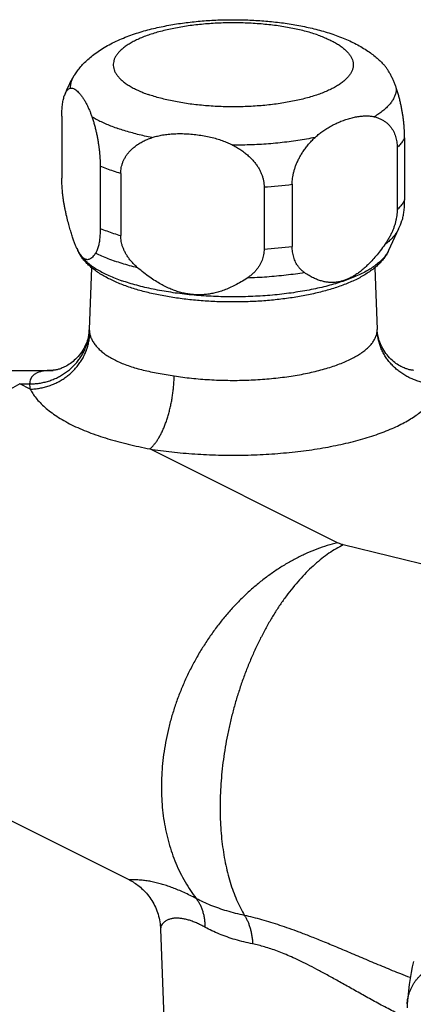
# Model space of a CAD drawing. Header units: millimetres. Extents: x 83 to 529, y 143 to 515.
# Tile 3 of 20: x 145 to 168, y 264 to 324. Entities that reach past the tile are written whole.
import ezdxf

# ---------------------------------------------------------------- set-up
doc = ezdxf.new("R2010")
doc.units = ezdxf.units.MM
doc.header["$LTSCALE"] = 46.255
doc.layers.get('0').update_dxf_attribs({"linetype": 'CONTINUOUS'})

msp = doc.modelspace()

# ---------------------------------------------------------------- linework, layer by layer
at = {"color": 7, "linetype": 'Continuous'}
for p, q in [((147.29, 318.026), (147.29, 314.279)), ((167.958, 316.722), (167.958, 312.976)), ((167.504, 316.129), (167.504, 312.382)), ((149.605, 315), (149.605, 311.253)), ((150.846, 314.566), (150.846, 310.819)), ((159.485, 313.755), (159.485, 310.008)), ((161.179, 313.914), (161.179, 310.167)), ((167.591, 311.219), (166.988, 309.915)), ((148.198, 310.052), (148.261, 309.915)), ((149.089, 308.884), (148.95, 305.163)), ((166.16, 308.883), (166.298, 305.163)), ((148.95, 305.164), (148.948, 305.115)), ((166.301, 305.115), (166.298, 305.164)), ((136.607, 302.692), (146.763, 302.692)), ((146.763, 302.692), (146.763, 302.692)), ((168.486, 302.692), (168.473, 302.693)), ((153.244, 268.984), (153.875, 252.052)), ((168.109, 264.487), (168.11, 264.488))]:
    msp.add_line(p, q, dxfattribs=at)
at = {"color": 9, "linetype": 'Continuous'}
for p, q in [((148.95, 305.165), (148.95, 305.163)), ((166.298, 305.163), (166.298, 305.165)), ((145.385, 301.556), (144.753, 301.872)), ((144.753, 301.872), (145.352, 301.872)), ((163.903, 292.294), (152.591, 297.952)), ((180.414, 288.208), (164.259, 292.17))]:
    msp.add_line(p, q, dxfattribs=at)
at = {"color": 7, "linetype": 'Continuous'}
for points in [[(148.948, 305.115), (148.943, 305.049), (148.936, 304.979), (148.925, 304.905), (148.912, 304.827), (148.896, 304.745), (148.876, 304.66), (148.851, 304.572), (148.823, 304.481), (148.79, 304.388), (148.752, 304.293), (148.709, 304.196), (148.662, 304.099), (148.609, 304.001), (148.552, 303.904), (148.489, 303.808), (148.423, 303.714), (148.353, 303.623), (148.279, 303.536), (148.203, 303.452), (148.125, 303.374), (148.046, 303.3), (147.967, 303.232), (147.888, 303.169), (147.81, 303.111), (147.734, 303.059), (147.66, 303.011), (147.587, 302.968), (147.516, 302.929), (147.448, 302.895), (147.383, 302.864), (147.32, 302.836), (147.26, 302.812), (147.203, 302.791), (147.149, 302.773), (147.099, 302.757), (147.052, 302.743), (147.009, 302.732), (146.969, 302.723), (146.933, 302.715), (146.9, 302.709), (146.871, 302.704), (146.845, 302.7), (146.822, 302.697), (146.803, 302.695), (146.788, 302.694), (146.776, 302.693), (146.768, 302.692), (146.763, 302.692)], [(168.473, 302.693), (168.46, 302.694), (168.445, 302.695), (168.425, 302.697), (168.402, 302.7), (168.376, 302.704), (168.346, 302.709), (168.313, 302.716), (168.277, 302.723), (168.237, 302.733), (168.193, 302.744), (168.146, 302.758), (168.096, 302.774), (168.043, 302.792), (167.986, 302.813), (167.926, 302.837), (167.863, 302.865), (167.797, 302.896), (167.729, 302.931), (167.658, 302.97), (167.586, 303.013), (167.511, 303.061), (167.435, 303.114), (167.357, 303.171), (167.279, 303.234), (167.2, 303.302), (167.121, 303.376), (167.044, 303.454), (166.968, 303.538), (166.895, 303.625), (166.824, 303.716), (166.758, 303.81), (166.695, 303.907), (166.637, 304.004), (166.584, 304.103), (166.536, 304.202), (166.494, 304.299), (166.456, 304.395), (166.423, 304.488), (166.395, 304.578), (166.372, 304.665), (166.352, 304.749), (166.336, 304.83), (166.323, 304.907), (166.313, 304.98), (166.306, 305.05), (166.301, 305.115)], [(141.658, 276.811), (151.37, 271.953), (151.44, 271.916), (151.512, 271.876), (151.585, 271.833), (151.658, 271.788), (151.732, 271.739), (151.806, 271.687), (151.88, 271.632), (151.955, 271.573), (152.029, 271.511), (152.103, 271.446), (152.177, 271.377), (152.25, 271.305), (152.322, 271.229), (152.392, 271.15), (152.461, 271.068), (152.528, 270.982), (152.594, 270.894), (152.657, 270.803), (152.717, 270.709), (152.775, 270.612), (152.83, 270.514), (152.882, 270.412), (152.931, 270.309), (152.977, 270.204), (153.019, 270.097), (153.058, 269.989), (153.094, 269.879), (153.125, 269.768), (153.154, 269.655), (153.178, 269.542), (153.199, 269.428), (153.216, 269.313), (153.23, 269.197), (153.239, 269.081), (153.244, 268.983)], [(168.495, 267.043), (168.415, 266.706), (168.344, 266.362), (168.281, 266.008), (168.227, 265.642), (168.18, 265.263), (168.141, 264.871), (168.109, 264.487)], [(168.11, 264.488), (168.107, 264.444), (168.104, 264.371), (168.102, 264.297), (168.102, 264.245)]]:
    msp.add_lwpolyline(points, dxfattribs=at)
for centre, radius, start, end in [((153.005, 317.309), 5.892, 147.68435, 160.48929), ((162.306, 313.666), 5.824, 335.16006, 340.52796), ((151.398, 311.528), 3.524, 204.79146, 206.99551), ((151.033, 311.344), 3.116, 207.03663, 207.26863)]:
    msp.add_arc(centre, radius, start, end, dxfattribs=at)
at = {"color": 9, "linetype": 'Continuous'}
for centre, radius, start, end in [((157.764, 341.209), 27.508, 273.58674, 277.13177), ((157.764, 337.462), 27.508, 273.58674, 277.13177), ((150.009, 305.126), 1.06, 178.00554, 180.00298), ((150.035, 305.128), 1.086, 180.0658, 191.93405), ((165.24, 305.126), 1.059, 359.99548, 1.9952), ((146.887, 301.874), 1.536, 180.06581, 191.93405)]:
    msp.add_arc(centre, radius, start, end, dxfattribs=at)
at = {"color": 7, "linetype": 'Continuous'}
for points, knots in [([(148.026, 320.459), (148.079, 320.543), (148.193, 320.71), (148.386, 320.956), (148.608, 321.204), (148.862, 321.451), (149.153, 321.697), (149.481, 321.938), (149.846, 322.172), (150.246, 322.394), (150.67, 322.599), (151.111, 322.785), (151.56, 322.951), (152.014, 323.097), (152.47, 323.227), (152.93, 323.342), (153.392, 323.442), (153.857, 323.53), (154.325, 323.606), (154.796, 323.671), (155.27, 323.726), (155.746, 323.77), (156.224, 323.803), (156.704, 323.827), (157.185, 323.841), (157.666, 323.845), (158.146, 323.839), (158.626, 323.824), (159.105, 323.798), (159.582, 323.763), (160.056, 323.718), (160.527, 323.662), (160.996, 323.596), (161.46, 323.518), (161.922, 323.429), (162.379, 323.327), (162.833, 323.212), (163.284, 323.082), (163.581, 322.985), (163.73, 322.933)], [0, 0, 0, 0, 0.297887, 0.60765, 0.93697, 1.294608, 1.671107, 2.079169, 2.51434, 2.972249, 3.448562, 3.928577, 4.406957, 4.883429, 5.358239, 5.830895, 6.30337, 6.776882, 7.250782, 7.72626, 8.203282, 8.681334, 9.16091, 9.641261, 10.122153, 10.603343, 11.084272, 11.564676, 12.043936, 12.522112, 12.998475, 13.473024, 13.946272, 14.416866, 14.886355, 15.355461, 15.8229, 16.291364, 16.762212, 16.762212, 16.762212, 16.762212]), ([(163.73, 322.933), (163.868, 322.884), (164.143, 322.782), (164.547, 322.612), (164.939, 322.426), (165.309, 322.226), (165.652, 322.015), (165.961, 321.799), (166.238, 321.579), (166.464, 321.377), (166.596, 321.245), (166.649, 321.19)], [0, 0, 0, 0, 0.440005, 0.879933, 1.315442, 1.739301, 2.142991, 2.520835, 2.872549, 3.200865, 3.431292, 3.431292, 3.431292, 3.431292]), ([(167.454, 319.722), (167.432, 319.788), (167.384, 319.92), (167.304, 320.118), (167.217, 320.313), (167.121, 320.504), (167.02, 320.686), (166.914, 320.855), (166.805, 321.008), (166.716, 321.117), (166.663, 321.175), (166.649, 321.19)], [0, 0, 0, 0, 0.208508, 0.422407, 0.637894, 0.852055, 1.061694, 1.262674, 1.45103, 1.623151, 1.685182, 1.685182, 1.685182, 1.685182]), ([(147.452, 319.277), (147.461, 319.305), (147.486, 319.368), (147.53, 319.46), (147.585, 319.549), (147.647, 319.622), (147.716, 319.677), (147.768, 319.701), (147.794, 319.709)], [0, 0, 0, 0, 0.0884735, 0.2023073, 0.3065941, 0.4013154, 0.4881505, 0.5703938, 0.5703938, 0.5703938, 0.5703938]), ([(147.794, 319.709), (147.817, 319.716), (147.868, 319.723), (147.95, 319.711), (148.04, 319.675), (148.136, 319.614), (148.238, 319.529), (148.344, 319.419), (148.453, 319.286), (148.561, 319.133), (148.667, 318.964), (148.769, 318.782), (148.864, 318.591), (148.952, 318.395), (149.031, 318.198), (149.079, 318.066), (149.102, 318)], [0, 0, 0, 0, 0.071751, 0.152432, 0.24703, 0.359547, 0.492302, 0.645442, 0.817563, 1.005921, 1.2069, 1.416536, 1.630695, 1.846181, 2.060079, 2.268584, 2.268584, 2.268584, 2.268584]), ([(167.958, 316.722), (167.958, 316.783), (167.956, 316.906), (167.95, 317.093), (167.938, 317.285), (167.923, 317.484), (167.902, 317.688), (167.876, 317.899), (167.845, 318.114), (167.808, 318.336), (167.765, 318.563), (167.716, 318.794), (167.661, 319.027), (167.599, 319.261), (167.53, 319.493), (167.48, 319.646), (167.454, 319.722)], [0, 0, 0, 0, 0.181354, 0.368486, 0.561641, 0.760751, 0.966172, 1.17782, 1.395905, 1.620422, 1.851516, 2.088327, 2.328866, 2.570781, 2.812931, 3.054574, 3.054574, 3.054574, 3.054574]), ([(147.29, 318.026), (147.29, 318.084), (147.292, 318.199), (147.298, 318.369), (147.309, 318.533), (147.325, 318.69), (147.346, 318.84), (147.371, 318.983), (147.402, 319.117), (147.43, 319.214), (147.448, 319.266), (147.452, 319.277)], [0, 0, 0, 0, 0.175582, 0.345347, 0.509347, 0.667262, 0.819018, 0.964111, 1.102195, 1.23274, 1.26687, 1.26687, 1.26687, 1.26687]), ([(149.102, 318), (149.128, 317.924), (149.178, 317.77), (149.246, 317.538), (149.308, 317.304), (149.364, 317.071), (149.413, 316.84), (149.456, 316.614), (149.492, 316.392), (149.524, 316.176), (149.549, 315.966), (149.57, 315.762), (149.586, 315.563), (149.597, 315.37), (149.604, 315.183), (149.605, 315.061), (149.605, 315)], [0, 0, 0, 0, 0.242005, 0.484366, 0.726302, 0.966688, 1.203331, 1.434336, 1.658835, 1.876896, 2.088513, 2.29391, 2.492997, 2.686129, 2.87324, 3.054574, 3.054574, 3.054574, 3.054574]), ([(162.555, 316.738), (162.618, 316.797), (162.752, 316.915), (162.97, 317.085), (163.211, 317.25), (163.472, 317.407), (163.751, 317.553), (164.041, 317.685), (164.339, 317.8), (164.636, 317.894), (164.927, 317.966), (165.205, 318.015), (165.467, 318.041), (165.708, 318.045), (165.927, 318.028), (166.064, 318.004), (166.128, 317.989)], [0, 0, 0, 0, 0.258711, 0.535786, 0.828322, 1.134093, 1.450034, 1.771038, 2.091401, 2.405006, 2.706068, 2.989867, 3.252892, 3.493999, 3.71318, 3.910312, 3.910312, 3.910312, 3.910312]), ([(166.128, 317.989), (166.197, 317.972), (166.331, 317.933), (166.519, 317.855), (166.689, 317.762), (166.842, 317.654), (166.978, 317.534), (167.095, 317.403), (167.196, 317.264), (167.281, 317.118), (167.352, 316.966), (167.408, 316.808), (167.452, 316.645), (167.482, 316.477), (167.5, 316.304), (167.504, 316.188), (167.504, 316.129)], [0, 0, 0, 0, 0.213569, 0.416007, 0.609569, 0.796075, 0.976374, 1.151312, 1.322175, 1.490604, 1.657886, 1.825264, 1.993555, 2.16383, 2.336731, 2.513157, 2.513157, 2.513157, 2.513157]), ([(150.846, 314.566), (150.846, 314.625), (150.851, 314.744), (150.876, 314.92), (150.918, 315.095), (150.977, 315.268), (151.055, 315.439), (151.152, 315.607), (151.268, 315.772), (151.407, 315.934), (151.568, 316.09), (151.752, 316.24), (151.961, 316.381), (152.194, 316.512), (152.45, 316.631), (152.631, 316.699), (152.725, 316.731)], [0, 0, 0, 0, 0.177872, 0.355608, 0.53484, 0.716939, 0.903736, 1.096759, 1.297941, 1.509193, 1.73278, 1.970226, 2.222015, 2.488136, 2.769749, 3.068511, 3.068511, 3.068511, 3.068511]), ([(152.725, 316.731), (152.813, 316.76), (152.999, 316.815), (153.297, 316.88), (153.626, 316.93), (153.983, 316.962), (154.363, 316.975), (154.76, 316.968), (155.166, 316.94), (155.572, 316.891), (155.969, 316.824), (156.35, 316.74), (156.706, 316.641), (157.035, 316.529), (157.333, 316.408), (157.519, 316.319), (157.605, 316.273)], [0, 0, 0, 0, 0.276261, 0.581912, 0.915085, 1.274228, 1.656416, 2.05581, 2.465276, 2.876651, 3.281665, 3.672941, 4.044228, 4.392126, 4.714507, 5.008746, 5.008746, 5.008746, 5.008746]), ([(161.179, 313.914), (161.179, 313.974), (161.184, 314.096), (161.202, 314.281), (161.233, 314.471), (161.276, 314.664), (161.333, 314.861), (161.403, 315.063), (161.489, 315.268), (161.589, 315.477), (161.707, 315.689), (161.842, 315.903), (161.994, 316.117), (162.164, 316.329), (162.351, 316.538), (162.485, 316.672), (162.555, 316.738)], [0, 0, 0, 0, 0.180668, 0.366245, 0.557613, 0.755336, 0.960405, 1.173411, 1.395295, 1.626863, 1.869188, 2.122411, 2.385522, 2.657073, 2.936934, 3.225505, 3.225505, 3.225505, 3.225505]), ([(157.605, 316.273), (157.7, 316.223), (157.882, 316.12), (158.139, 315.953), (158.371, 315.779), (158.579, 315.599), (158.763, 315.414), (158.924, 315.228), (159.062, 315.041), (159.179, 314.855), (159.276, 314.669), (159.353, 314.484), (159.413, 314.3), (159.455, 314.117), (159.48, 313.935), (159.485, 313.815), (159.485, 313.755)], [0, 0, 0, 0, 0.321546, 0.626737, 0.916725, 1.192181, 1.452624, 1.698031, 1.929453, 2.148764, 2.357585, 2.557633, 2.750227, 2.937058, 3.119387, 3.298784, 3.298784, 3.298784, 3.298784]), ([(147.563, 312.081), (147.545, 312.155), (147.511, 312.303), (147.467, 312.523), (147.427, 312.739), (147.394, 312.95), (147.365, 313.155), (147.342, 313.356), (147.323, 313.551), (147.308, 313.74), (147.298, 313.924), (147.292, 314.103), (147.29, 314.221), (147.29, 314.279)], [0, 0, 0, 0, 0.229265, 0.454324, 0.673887, 0.887382, 1.094969, 1.296614, 1.492403, 1.682522, 1.867072, 2.046113, 2.21984, 2.21984, 2.21984, 2.21984]), ([(167.797, 311.724), (167.805, 311.748), (167.826, 311.813), (167.856, 311.922), (167.884, 312.053), (167.907, 312.192), (167.926, 312.337), (167.94, 312.488), (167.951, 312.646), (167.957, 312.809), (167.958, 312.919), (167.958, 312.976)], [0, 0, 0, 0, 0.076187, 0.203715, 0.338051, 0.478708, 0.625308, 0.777612, 0.935398, 1.098485, 1.266908, 1.266908, 1.266908, 1.266908]), ([(148.198, 310.05), (148.192, 310.063), (148.158, 310.138), (148.096, 310.284), (148.015, 310.499), (147.931, 310.743), (147.844, 311.02), (147.753, 311.335), (147.658, 311.692), (147.595, 311.946), (147.563, 312.081)], [0, 0, 0, 0, 0.044451, 0.247148, 0.475353, 0.732083, 1.021027, 1.347024, 1.715168, 2.13103, 2.13103, 2.13103, 2.13103]), ([(167.504, 312.382), (167.504, 312.324), (167.5, 312.208), (167.483, 312.03), (167.455, 311.849), (167.415, 311.665), (167.363, 311.476), (167.299, 311.284), (167.221, 311.088), (167.129, 310.888), (167.022, 310.686), (166.899, 310.481), (166.808, 310.347), (166.76, 310.279)], [0, 0, 0, 0, 0.173095, 0.35068, 0.53352, 0.722214, 0.917434, 1.119952, 1.330479, 1.549681, 1.778507, 2.017252, 2.265494, 2.265494, 2.265494, 2.265494]), ([(149.605, 311.253), (149.605, 311.197), (149.604, 311.087), (149.598, 310.924), (149.588, 310.766), (149.574, 310.615), (149.555, 310.469), (149.531, 310.331), (149.503, 310.2), (149.47, 310.076), (149.431, 309.963), (149.387, 309.859), (149.352, 309.796), (149.333, 309.767)], [0, 0, 0, 0, 0.168425, 0.331513, 0.489304, 0.641607, 0.788207, 0.928864, 1.063197, 1.190721, 1.311071, 1.423577, 1.527536, 1.527536, 1.527536, 1.527536]), ([(151.862, 308.881), (151.797, 308.937), (151.673, 309.051), (151.505, 309.229), (151.359, 309.407), (151.233, 309.587), (151.126, 309.766), (151.038, 309.944), (150.967, 310.121), (150.912, 310.297), (150.874, 310.472), (150.851, 310.646), (150.846, 310.762), (150.846, 310.819)], [0, 0, 0, 0, 0.258047, 0.502212, 0.732891, 0.951178, 1.15878, 1.357066, 1.547424, 1.731263, 1.909865, 2.084452, 2.256393, 2.256393, 2.256393, 2.256393]), ([(161.923, 308.585), (161.875, 308.619), (161.784, 308.69), (161.661, 308.81), (161.553, 308.938), (161.461, 309.073), (161.383, 309.215), (161.319, 309.363), (161.267, 309.515), (161.228, 309.672), (161.2, 309.834), (161.183, 309.999), (161.179, 310.111), (161.179, 310.167)], [0, 0, 0, 0, 0.176227, 0.347058, 0.513423, 0.67649, 0.8377, 0.998106, 1.158673, 1.320311, 1.483775, 1.649727, 1.81894, 1.81894, 1.81894, 1.81894]), ([(166.76, 310.279), (166.671, 310.155), (166.498, 309.921), (166.237, 309.597), (165.988, 309.314), (165.75, 309.067), (165.52, 308.852), (165.297, 308.666), (165.08, 308.506), (164.867, 308.37), (164.657, 308.256), (164.449, 308.163), (164.241, 308.089), (164.032, 308.036), (163.822, 308.003), (163.609, 307.989), (163.391, 307.996), (163.167, 308.026), (162.937, 308.08), (162.697, 308.16), (162.448, 308.269), (162.186, 308.41), (162.012, 308.523), (161.923, 308.585)], [0, 0, 0, 0, 0.459123, 0.873246, 1.248213, 1.589473, 1.902413, 2.191262, 2.459667, 2.711234, 2.948876, 3.175902, 3.394816, 3.608819, 3.820452, 4.03302, 4.249486, 4.473422, 4.708429, 4.958602, 5.228882, 5.524293, 5.850196, 5.850196, 5.850196, 5.850196]), ([(151.236, 307.75), (151.115, 307.793), (150.877, 307.88), (150.53, 308.024), (150.199, 308.178), (149.885, 308.342), (149.591, 308.516), (149.319, 308.7), (149.073, 308.891), (148.855, 309.089), (148.666, 309.289), (148.506, 309.492), (148.373, 309.694), (148.298, 309.836), (148.263, 309.91), (148.261, 309.915)], [0, 0, 0, 0, 0.384774, 0.761354, 1.126627, 1.480359, 1.823137, 2.150978, 2.464691, 2.757713, 3.032053, 3.290913, 3.530142, 3.756725, 3.774272, 3.774272, 3.774272, 3.774272]), ([(149.333, 309.767), (149.302, 309.718), (149.241, 309.632), (149.146, 309.522), (149.054, 309.443), (148.965, 309.392), (148.879, 309.367), (148.794, 309.366), (148.713, 309.388), (148.634, 309.43), (148.557, 309.492), (148.481, 309.573), (148.405, 309.673), (148.332, 309.789), (148.286, 309.873), (148.263, 309.917)], [0, 0, 0, 0, 0.173481, 0.316552, 0.434871, 0.534342, 0.621409, 0.702674, 0.784448, 0.872063, 0.969332, 1.079202, 1.203656, 1.344783, 1.491614, 1.491614, 1.491614, 1.491614]), ([(166.988, 309.915), (166.986, 309.913), (166.952, 309.839), (166.876, 309.694), (166.739, 309.487), (166.575, 309.281), (166.38, 309.076), (166.155, 308.875), (165.902, 308.68), (165.624, 308.495), (165.323, 308.319), (165.004, 308.155), (164.667, 308.002), (164.316, 307.859), (163.951, 307.727), (163.572, 307.603), (163.181, 307.49), (162.778, 307.385), (162.364, 307.289), (161.94, 307.203), (161.507, 307.124), (161.065, 307.055), (160.615, 306.994), (160.159, 306.942), (159.698, 306.899), (159.231, 306.865), (158.761, 306.839), (158.289, 306.822), (157.815, 306.814), (157.341, 306.815), (156.868, 306.825), (156.396, 306.844), (155.927, 306.871), (155.462, 306.907), (155.002, 306.952), (154.548, 307.005), (154.101, 307.067), (153.662, 307.138), (153.231, 307.218), (152.81, 307.306), (152.4, 307.403), (152.001, 307.508), (151.613, 307.623), (151.361, 307.707), (151.236, 307.75)], [0, 0, 0, 0, 0.009089, 0.24314, 0.490197, 0.751557, 1.034911, 1.337158, 1.655582, 1.99178, 2.339506, 2.699485, 3.068836, 3.447743, 3.83688, 4.234445, 4.642334, 5.058553, 5.483336, 5.916552, 6.356795, 6.804547, 7.258259, 7.717399, 8.18145, 8.649144, 9.12, 9.592938, 10.067042, 10.541493, 11.015365, 11.487634, 11.957534, 12.424249, 12.88652, 13.344095, 13.795715, 14.240809, 14.679146, 15.108852, 15.530826, 15.943783, 16.347397, 16.742341, 16.742341, 16.742341, 16.742341]), ([(159.485, 310.008), (159.485, 309.951), (159.48, 309.838), (159.457, 309.668), (159.419, 309.5), (159.364, 309.334), (159.293, 309.17), (159.205, 309.008), (159.098, 308.849), (158.972, 308.693), (158.825, 308.542), (158.657, 308.395), (158.534, 308.305), (158.469, 308.261)], [0, 0, 0, 0, 0.170522, 0.340871, 0.512468, 0.686615, 0.864726, 1.048366, 1.239117, 1.438596, 1.648773, 1.871118, 2.106492, 2.106492, 2.106492, 2.106492]), ([(158.469, 308.261), (158.346, 308.179), (158.107, 308.027), (157.751, 307.827), (157.41, 307.663), (157.084, 307.531), (156.77, 307.426), (156.466, 307.347), (156.169, 307.291), (155.878, 307.257), (155.591, 307.244), (155.306, 307.251), (155.023, 307.277), (154.738, 307.324), (154.452, 307.391), (154.161, 307.48), (153.864, 307.591), (153.559, 307.728), (153.245, 307.891), (152.919, 308.085), (152.579, 308.313), (152.223, 308.579), (151.984, 308.776), (151.862, 308.881)], [0, 0, 0, 0, 0.443115, 0.849748, 1.22545, 1.575441, 1.904986, 2.218273, 2.518945, 2.810696, 3.096498, 3.379858, 3.663334, 3.950379, 4.243566, 4.546459, 4.862084, 5.194251, 5.546709, 5.923824, 6.331105, 6.774028, 7.2584, 7.2584, 7.2584, 7.2584])]:
    msp.add_open_spline(points, degree=3, knots=knots, dxfattribs=at)
at = {"color": 9, "linetype": 'Continuous'}
for points, knots in [([(162.738, 322.912), (162.622, 322.952), (162.382, 323.031), (162.008, 323.137), (161.615, 323.235), (161.204, 323.324), (160.776, 323.402), (160.335, 323.471), (159.882, 323.529), (159.418, 323.576), (158.947, 323.613), (158.469, 323.638), (157.988, 323.652), (157.505, 323.655), (157.023, 323.646), (156.543, 323.627), (156.069, 323.596), (155.601, 323.554), (155.142, 323.502), (154.694, 323.438), (154.26, 323.365), (153.84, 323.281), (153.437, 323.188), (153.053, 323.086), (152.689, 322.975), (152.347, 322.855), (152.029, 322.728), (151.736, 322.594), (151.468, 322.454), (151.228, 322.307), (151.017, 322.155), (150.834, 321.998), (150.682, 321.837), (150.561, 321.673), (150.47, 321.505), (150.413, 321.335), (150.388, 321.163), (150.396, 320.991), (150.438, 320.82), (150.512, 320.651), (150.618, 320.485), (150.756, 320.322), (150.923, 320.163), (151.121, 320.009), (151.347, 319.859), (151.601, 319.716), (151.881, 319.578), (152.187, 319.448), (152.4, 319.368), (152.51, 319.33)], [0, 0, 0, 0, 0.369478, 0.757971, 1.163851, 1.585234, 2.020153, 2.467127, 2.924763, 3.391299, 3.864805, 4.343449, 4.82542, 5.308835, 5.79178, 6.27236, 6.748704, 7.218962, 7.681317, 8.134009, 8.575335, 9.003675, 9.417494, 9.815367, 10.195993, 10.558215, 10.901047, 11.223703, 11.525636, 11.80659, 12.066668, 12.306419, 12.526957, 12.730103, 12.91853, 13.095873, 13.266689, 13.43618, 13.609685, 13.792128, 13.987639, 14.199362, 14.429455, 14.679326, 14.949939, 15.241702, 15.554191, 15.886468, 16.237232, 16.237232, 16.237232, 16.237232]), ([(162.738, 322.912), (162.848, 322.873), (163.062, 322.793), (163.367, 322.663), (163.648, 322.526), (163.902, 322.382), (164.128, 322.233), (164.325, 322.078), (164.493, 321.92), (164.63, 321.757), (164.736, 321.591), (164.811, 321.421), (164.852, 321.25), (164.861, 321.078), (164.836, 320.906), (164.778, 320.736), (164.688, 320.569), (164.566, 320.404), (164.414, 320.243), (164.232, 320.086), (164.02, 319.934), (163.78, 319.788), (163.513, 319.647), (163.219, 319.513), (162.901, 319.386), (162.559, 319.267), (162.195, 319.156), (161.811, 319.053), (161.408, 318.96), (160.989, 318.877), (160.554, 318.803), (160.106, 318.74), (159.648, 318.687), (159.18, 318.645), (158.705, 318.614), (158.225, 318.595), (157.743, 318.586), (157.26, 318.589), (156.779, 318.603), (156.302, 318.629), (155.83, 318.665), (155.367, 318.712), (154.913, 318.771), (154.472, 318.839), (154.045, 318.918), (153.633, 319.006), (153.24, 319.104), (152.867, 319.211), (152.627, 319.289), (152.51, 319.33)], [0, 0, 0, 0, 0.350764, 0.68304, 0.995529, 1.287293, 1.557906, 1.807777, 2.03787, 2.249593, 2.445103, 2.627547, 2.801052, 2.970543, 3.141359, 3.318702, 3.507129, 3.710275, 3.930813, 4.170564, 4.430642, 4.711596, 5.013529, 5.336185, 5.679017, 6.041239, 6.421865, 6.819738, 7.233557, 7.661897, 8.103223, 8.555914, 9.01827, 9.488528, 9.964872, 10.445452, 10.928397, 11.411812, 11.893783, 12.372426, 12.845933, 13.312469, 13.770105, 14.217078, 14.651998, 15.073381, 15.479261, 15.867754, 16.237232, 16.237232, 16.237232, 16.237232]), ([(148.026, 320.459), (147.996, 320.411), (147.932, 320.299), (147.855, 320.116), (147.805, 319.913), (147.794, 319.776), (147.794, 319.709)], [0, 0, 0, 0, 0.1694737, 0.3856444, 0.5926074, 0.794857, 0.794857, 0.794857, 0.794857]), ([(167.454, 319.722), (167.455, 319.655), (167.444, 319.518), (167.393, 319.315), (167.309, 319.114), (167.191, 318.915), (167.04, 318.72), (166.857, 318.529), (166.643, 318.341), (166.398, 318.159), (166.221, 318.045), (166.128, 317.989)], [0, 0, 0, 0, 0.20225, 0.409213, 0.625383, 0.854598, 1.099922, 1.363657, 1.647436, 1.952319, 2.278904, 2.278904, 2.278904, 2.278904]), ([(149.102, 318), (149.19, 317.946), (149.376, 317.84), (149.669, 317.691), (149.984, 317.547), (150.321, 317.409), (150.554, 317.323), (150.673, 317.281)], [0, 0, 0, 0, 0.31139, 0.640484, 0.987059, 1.350745, 1.731043, 1.731043, 1.731043, 1.731043]), ([(152.725, 316.731), (152.577, 316.761), (152.287, 316.823), (151.859, 316.925), (151.448, 317.035), (151.054, 317.153), (150.798, 317.238), (150.673, 317.281)], [0, 0, 0, 0, 0.452459, 0.892209, 1.318318, 1.729919, 2.126222, 2.126222, 2.126222, 2.126222]), ([(162.555, 316.738), (162.387, 316.703), (162.045, 316.639), (161.524, 316.553), (160.989, 316.479), (160.443, 316.416), (159.887, 316.363), (159.323, 316.323), (158.754, 316.294), (158.181, 316.277), (157.797, 316.273), (157.605, 316.273)], [0, 0, 0, 0, 0.515529, 1.044182, 1.584458, 2.134795, 2.693584, 3.25917, 3.82987, 4.403973, 4.979753, 4.979753, 4.979753, 4.979753]), ([(167.958, 316.722), (167.922, 316.653), (167.839, 316.515), (167.686, 316.316), (167.568, 316.191), (167.504, 316.129)], [0, 0, 0, 0, 0.2336528, 0.4829431, 0.7499897, 0.7499897, 0.7499897, 0.7499897]), ([(150.846, 314.566), (150.7, 314.609), (150.415, 314.698), (150.001, 314.843), (149.734, 314.947), (149.605, 315)], [0, 0, 0, 0, 0.457171, 0.895674, 1.314679, 1.314679, 1.314679, 1.314679]), ([(167.958, 312.976), (167.922, 312.906), (167.839, 312.768), (167.686, 312.57), (167.568, 312.444), (167.504, 312.382)], [0, 0, 0, 0, 0.2336528, 0.4829431, 0.7499897, 0.7499897, 0.7499897, 0.7499897]), ([(149.605, 311.253), (149.734, 311.2), (150.001, 311.096), (150.415, 310.951), (150.7, 310.862), (150.846, 310.819)], [0, 0, 0, 0, 0.419005, 0.857508, 1.314679, 1.314679, 1.314679, 1.314679]), ([(167.591, 311.219), (167.568, 311.17), (167.504, 311.048), (167.377, 310.862), (167.203, 310.661), (166.996, 310.464), (166.842, 310.34), (166.76, 310.279)], [0, 0, 0, 0, 0.164076, 0.410425, 0.67505, 0.960033, 1.266783, 1.266783, 1.266783, 1.266783]), ([(148.261, 309.915), (148.292, 309.849), (148.368, 309.711), (148.516, 309.512), (148.701, 309.313), (148.922, 309.119), (149.177, 308.931), (149.465, 308.748), (149.784, 308.573), (150.135, 308.405), (150.515, 308.244), (150.78, 308.146), (150.917, 308.098)], [0, 0, 0, 0, 0.220523, 0.471159, 0.7419, 1.034765, 1.35104, 1.691416, 2.056106, 2.444933, 2.857406, 3.292771, 3.292771, 3.292771, 3.292771]), ([(149.333, 309.767), (149.45, 309.708), (149.695, 309.592), (150.079, 309.432), (150.347, 309.333), (150.485, 309.285)], [0, 0, 0, 0, 0.394259, 0.810905, 1.249243, 1.249243, 1.249243, 1.249243]), ([(166.988, 309.915), (166.957, 309.849), (166.88, 309.711), (166.733, 309.512), (166.547, 309.313), (166.326, 309.119), (166.072, 308.931), (165.784, 308.748), (165.464, 308.573), (165.113, 308.405), (164.733, 308.244), (164.326, 308.093), (163.891, 307.95), (163.432, 307.818), (162.951, 307.695), (162.448, 307.584), (161.926, 307.484), (161.387, 307.395), (160.834, 307.318), (160.268, 307.254), (159.691, 307.202), (159.106, 307.163), (158.516, 307.137), (157.922, 307.124), (157.327, 307.124), (156.732, 307.137), (156.142, 307.163), (155.557, 307.202), (154.981, 307.254), (154.414, 307.318), (153.861, 307.395), (153.322, 307.484), (152.8, 307.584), (152.298, 307.695), (151.816, 307.818), (151.357, 307.95), (151.061, 308.047), (150.917, 308.098)], [0, 0, 0, 0, 0.220523, 0.471159, 0.7419, 1.034765, 1.35104, 1.691416, 2.056106, 2.444933, 2.857406, 3.292771, 3.75005, 4.228079, 4.725531, 5.240941, 5.772721, 6.319179, 6.878532, 7.448923, 8.028429, 8.615077, 9.206855, 9.801722, 10.397621, 10.992488, 11.584266, 12.170915, 12.750421, 13.320811, 13.880165, 14.426622, 14.958402, 15.473812, 15.971265, 16.449294, 16.906573, 16.906573, 16.906573, 16.906573]), ([(151.862, 308.881), (151.701, 308.921), (151.386, 309.002), (150.926, 309.136), (150.629, 309.234), (150.485, 309.285)], [0, 0, 0, 0, 0.497512, 0.976432, 1.435581, 1.435581, 1.435581, 1.435581]), ([(161.923, 308.585), (161.741, 308.555), (161.37, 308.499), (160.808, 308.427), (160.235, 308.367), (159.652, 308.319), (159.063, 308.283), (158.667, 308.267), (158.469, 308.261)], [0, 0, 0, 0, 0.555754, 1.122978, 1.69998, 2.285019, 2.876313, 3.472049, 3.472049, 3.472049, 3.472049]), ([(145.352, 301.872), (145.449, 301.872), (145.642, 301.879), (145.931, 301.912), (146.217, 301.967), (146.496, 302.043), (146.768, 302.14), (147.031, 302.257), (147.283, 302.394), (147.523, 302.55), (147.748, 302.723), (147.957, 302.912), (148.15, 303.117), (148.324, 303.335), (148.479, 303.566), (148.613, 303.808), (148.727, 304.06), (148.818, 304.319), (148.886, 304.584), (148.931, 304.854), (148.946, 305.036), (148.949, 305.126)], [0, 0, 0, 0, 0.290902, 0.58158, 0.871798, 1.161343, 1.450013, 1.73763, 2.024042, 2.309125, 2.59279, 2.874982, 3.155685, 3.434922, 3.712755, 3.989283, 4.264642, 4.538998, 4.812548, 5.085509, 5.358112, 5.358112, 5.358112, 5.358112]), ([(145.385, 301.556), (145.482, 301.559), (145.675, 301.571), (145.963, 301.611), (146.248, 301.674), (146.527, 301.757), (146.798, 301.861), (147.06, 301.985), (147.311, 302.128), (147.55, 302.29), (147.774, 302.468), (147.983, 302.663), (148.175, 302.873), (148.349, 303.096), (148.504, 303.331), (148.638, 303.576), (148.75, 303.831), (148.841, 304.092), (148.91, 304.359), (148.955, 304.63), (148.969, 304.812), (148.973, 304.903)], [0, 0, 0, 0, 0.290497, 0.58133, 0.87226, 1.163046, 1.453448, 1.743239, 2.032202, 2.320144, 2.606895, 2.892313, 3.17629, 3.458756, 3.739676, 4.019059, 4.296951, 4.57344, 4.848653, 5.122749, 5.395921, 5.395921, 5.395921, 5.395921]), ([(148.973, 304.903), (148.987, 304.837), (149.027, 304.702), (149.12, 304.502), (149.247, 304.3), (149.407, 304.1), (149.601, 303.905), (149.826, 303.717), (150.082, 303.539), (150.367, 303.371), (150.681, 303.215), (151.023, 303.07), (151.392, 302.938), (151.786, 302.817), (152.205, 302.708), (152.645, 302.608), (153.105, 302.517), (153.581, 302.433), (153.903, 302.381), (154.066, 302.356)], [0, 0, 0, 0, 0.201599, 0.42113, 0.659052, 0.915354, 1.189853, 1.482664, 1.794083, 2.124513, 2.474681, 2.845239, 3.236613, 3.649191, 4.082521, 4.534937, 5.004352, 5.488253, 5.983722, 5.983722, 5.983722, 5.983722]), ([(154.066, 302.356), (154.238, 302.329), (154.585, 302.279), (155.113, 302.216), (155.651, 302.166), (156.198, 302.128), (156.75, 302.102), (157.305, 302.088), (157.863, 302.087), (158.419, 302.099), (158.971, 302.123), (159.519, 302.16), (160.058, 302.208), (160.588, 302.269), (161.105, 302.341), (161.608, 302.425), (162.094, 302.52), (162.562, 302.626), (163.01, 302.742), (163.435, 302.868), (163.836, 303.003), (164.212, 303.147), (164.561, 303.299), (164.881, 303.458), (165.172, 303.624), (165.431, 303.797), (165.658, 303.975), (165.853, 304.158), (166.014, 304.346), (166.14, 304.537), (166.231, 304.731), (166.287, 304.928), (166.299, 305.061), (166.299, 305.126)], [0, 0, 0, 0, 0.52108, 1.053099, 1.594184, 2.142408, 2.695802, 3.25237, 3.810094, 4.366952, 4.920927, 5.470019, 6.012255, 6.545702, 7.068477, 7.578764, 8.074821, 8.555001, 9.017762, 9.461686, 9.885501, 10.288103, 10.668584, 11.026265, 11.360745, 11.671956, 11.96025, 12.226491, 12.472193, 12.699659, 12.912124, 13.113818, 13.309857, 13.309857, 13.309857, 13.309857]), ([(169.897, 301.872), (169.8, 301.872), (169.606, 301.879), (169.317, 301.912), (169.032, 301.967), (168.752, 302.043), (168.48, 302.14), (168.217, 302.257), (167.965, 302.394), (167.726, 302.55), (167.501, 302.723), (167.291, 302.912), (167.099, 303.117), (166.924, 303.335), (166.769, 303.566), (166.635, 303.809), (166.522, 304.06), (166.431, 304.319), (166.362, 304.584), (166.317, 304.854), (166.302, 305.036), (166.299, 305.126)], [0, 0, 0, 0, 0.290903, 0.581586, 0.871809, 1.161358, 1.450032, 1.737653, 2.024068, 2.309153, 2.592819, 2.875011, 3.155714, 3.43495, 3.712781, 3.989307, 4.264662, 4.539014, 4.81256, 5.085517, 5.358111, 5.358111, 5.358111, 5.358111]), ([(146.763, 302.692), (146.689, 302.692), (146.526, 302.688), (146.287, 302.668), (146.057, 302.627), (145.862, 302.567), (145.699, 302.49), (145.569, 302.397), (145.469, 302.286), (145.399, 302.16), (145.36, 302.02), (145.352, 301.922), (145.352, 301.872)], [0, 0, 0, 0, 0.220527, 0.487808, 0.719752, 0.921392, 1.098133, 1.255832, 1.401144, 1.541337, 1.683668, 1.834201, 1.834201, 1.834201, 1.834201]), ([(152.591, 297.952), (152.632, 297.985), (152.715, 298.057), (152.833, 298.183), (152.95, 298.329), (153.064, 298.495), (153.175, 298.679), (153.282, 298.88), (153.385, 299.097), (153.483, 299.328), (153.575, 299.573), (153.661, 299.829), (153.739, 300.094), (153.81, 300.368), (153.874, 300.647), (153.929, 300.932), (153.975, 301.218), (154.012, 301.506), (154.04, 301.792), (154.059, 302.075), (154.065, 302.263), (154.066, 302.356)], [0, 0, 0, 0, 0.158115, 0.330468, 0.517288, 0.718419, 0.933402, 1.161532, 1.401901, 1.653441, 1.914941, 2.185083, 2.462453, 2.745563, 3.03287, 3.322788, 3.613708, 3.904011, 4.192083, 4.476333, 4.755208, 4.755208, 4.755208, 4.755208]), ([(144.753, 301.872), (144.565, 301.774), (144.191, 301.559), (143.643, 301.196), (143.102, 300.788), (142.571, 300.338), (142.052, 299.848), (141.547, 299.322), (141.058, 298.764), (140.588, 298.177), (140.139, 297.564), (139.71, 296.93), (139.305, 296.278), (138.923, 295.611), (138.566, 294.933), (138.233, 294.246), (137.925, 293.554), (137.643, 292.859), (137.386, 292.163), (137.154, 291.468), (136.946, 290.776), (136.763, 290.088), (136.656, 289.63), (136.607, 289.402)], [0, 0, 0, 0, 0.636657, 1.293687, 1.970773, 2.667175, 3.381354, 4.110999, 4.853518, 5.6064, 6.367027, 7.132761, 7.901304, 8.670269, 9.437293, 10.200552, 10.958392, 11.709176, 12.451626, 13.184706, 13.907419, 14.618844, 15.318244, 15.318244, 15.318244, 15.318244]), ([(152.591, 297.952), (152.808, 297.918), (153.25, 297.854), (153.922, 297.772), (154.609, 297.703), (155.309, 297.649), (156.019, 297.609), (156.735, 297.583), (157.454, 297.572), (158.173, 297.576), (158.889, 297.594), (159.601, 297.628), (160.307, 297.675), (161.003, 297.738), (161.688, 297.814), (162.36, 297.904), (163.015, 298.008), (163.651, 298.125), (164.267, 298.255), (164.86, 298.398), (165.428, 298.552), (165.97, 298.717), (166.483, 298.894), (166.966, 299.081), (167.416, 299.277), (167.833, 299.482), (168.216, 299.696), (168.561, 299.917), (168.87, 300.145), (169.14, 300.379), (169.37, 300.618), (169.561, 300.863), (169.71, 301.111), (169.818, 301.363), (169.882, 301.617), (169.897, 301.788), (169.897, 301.872)], [0, 0, 0, 0, 0.661306, 1.338984, 2.030607, 2.733555, 3.44506, 4.162247, 4.882188, 5.602, 6.319465, 7.03282, 7.740321, 8.44017, 9.130219, 9.808244, 10.472096, 11.11981, 11.74965, 12.359974, 12.949239, 13.515961, 14.058777, 14.5765, 15.068155, 15.532996, 15.970553, 16.380686, 16.763641, 17.120103, 17.45132, 17.759328, 18.047094, 18.318367, 18.577683, 18.830422, 18.830422, 18.830422, 18.830422]), ([(145.385, 301.556), (145.431, 301.465), (145.539, 301.28), (145.739, 301.008), (145.985, 300.731), (146.277, 300.454), (146.615, 300.18), (146.997, 299.912), (147.42, 299.654), (147.884, 299.407), (148.383, 299.173), (148.916, 298.955), (149.479, 298.752), (150.067, 298.565), (150.676, 298.392), (151.303, 298.233), (151.943, 298.086), (152.374, 297.996), (152.591, 297.952)], [0, 0, 0, 0, 0.305111, 0.642306, 1.0121, 1.414513, 1.849242, 2.31549, 2.812047, 3.337376, 3.889528, 4.466224, 5.064866, 5.682752, 6.317077, 6.964746, 7.622329, 8.285982, 8.285982, 8.285982, 8.285982]), ([(163.903, 292.294), (163.695, 292.244), (163.28, 292.128), (162.665, 291.915), (162.054, 291.663), (161.449, 291.371), (160.853, 291.042), (160.267, 290.676), (159.694, 290.274), (159.134, 289.838), (158.591, 289.37), (158.066, 288.87), (157.56, 288.341), (157.076, 287.784), (156.615, 287.202), (156.179, 286.595), (155.769, 285.967), (155.386, 285.32), (155.032, 284.655), (154.709, 283.974), (154.416, 283.281), (154.155, 282.578), (153.928, 281.866), (153.734, 281.148), (153.574, 280.427), (153.449, 279.705), (153.36, 278.985), (153.306, 278.269), (153.289, 277.559), (153.307, 276.857), (153.361, 276.167), (153.45, 275.491), (153.575, 274.83), (153.735, 274.187), (153.93, 273.565), (154.158, 272.964), (154.419, 272.388), (154.713, 271.838), (155.038, 271.317), (155.276, 270.987), (155.399, 270.827)], [0, 0, 0, 0, 0.640533, 1.291117, 1.951891, 2.622844, 3.303835, 3.994593, 4.694731, 5.403752, 6.121059, 6.845966, 7.577707, 8.315445, 9.058284, 9.805278, 10.55544, 11.307753, 12.06118, 12.814675, 13.567188, 14.317681, 15.065134, 15.808556, 16.546996, 17.279549, 18.005371, 18.723686, 19.433798, 20.135098, 20.827076, 21.509329, 22.181574, 22.843649, 23.49553, 24.137329, 24.769307, 25.391871, 26.005577, 26.611128, 26.611128, 26.611128, 26.611128]), ([(164.259, 292.17), (164.225, 292.178), (164.16, 292.195), (164.067, 292.225), (163.981, 292.258), (163.928, 292.282), (163.903, 292.294)], [0, 0, 0, 0, 0.1036579, 0.2018646, 0.2935789, 0.3779992, 0.3779992, 0.3779992, 0.3779992]), ([(164.259, 292.17), (164.112, 292.096), (163.818, 291.935), (163.387, 291.657), (162.96, 291.34), (162.537, 290.985), (162.119, 290.593), (161.709, 290.165), (161.308, 289.703), (160.917, 289.209), (160.536, 288.683), (160.169, 288.129), (159.815, 287.547), (159.477, 286.939), (159.154, 286.309), (158.849, 285.657), (158.562, 284.986), (158.294, 284.298), (158.047, 283.597), (157.82, 282.883), (157.616, 282.159), (157.433, 281.428), (157.274, 280.693), (157.138, 279.955), (157.026, 279.218), (156.939, 278.484), (156.877, 277.754), (156.839, 277.033), (156.827, 276.322), (156.839, 275.623), (156.877, 274.939), (156.94, 274.272), (157.027, 273.625), (157.139, 272.999), (157.275, 272.398), (157.434, 271.822), (157.617, 271.273), (157.822, 270.754), (158.048, 270.267), (158.217, 269.958), (158.305, 269.81)], [0, 0, 0, 0, 0.492623, 1.004584, 1.536496, 2.088654, 2.661063, 3.253468, 3.865382, 4.49611, 5.144775, 5.810336, 6.491611, 7.187289, 7.895953, 8.616089, 9.346103, 10.084335, 10.829068, 11.578544, 12.330976, 13.084554, 13.837465, 14.587898, 15.334058, 16.074178, 16.806529, 17.529436, 18.241284, 18.940539, 19.625755, 20.295593, 20.948834, 21.584399, 22.201364, 22.798986, 23.376718, 23.934242, 24.471492, 24.988685, 24.988685, 24.988685, 24.988685]), ([(155.399, 270.827), (155.274, 270.893), (155.028, 271.019), (154.665, 271.192), (154.32, 271.344), (153.992, 271.475), (153.679, 271.587), (153.371, 271.685), (153.061, 271.771), (152.747, 271.843), (152.439, 271.897), (152.152, 271.933), (151.898, 271.952), (151.692, 271.963), (151.527, 271.955), (151.434, 271.972), (151.36, 271.947), (151.352, 271.965), (151.352, 271.966)], [0, 0, 0, 0, 0.4243, 0.827526, 1.206055, 1.556807, 1.885353, 2.205225, 2.525941, 2.851148, 3.169604, 3.463876, 3.720436, 3.930191, 4.08962, 4.196581, 4.25029, 4.253465, 4.253465, 4.253465, 4.253465]), ([(156.747, 270.243), (156.588, 270.299), (156.276, 270.416), (155.827, 270.61), (155.539, 270.753), (155.399, 270.827)], [0, 0, 0, 0, 0.506511, 0.996451, 1.470107, 1.470107, 1.470107, 1.470107]), ([(155.399, 270.827), (155.441, 270.771), (155.521, 270.653), (155.626, 270.463), (155.715, 270.261), (155.789, 270.047), (155.847, 269.822), (155.889, 269.589), (155.914, 269.348), (155.92, 269.185), (155.921, 269.102)], [0, 0, 0, 0, 0.21149, 0.427395, 0.64819, 0.874206, 1.105637, 1.342543, 1.584858, 1.832394, 1.832394, 1.832394, 1.832394]), ([(158.305, 269.81), (158.124, 269.849), (157.768, 269.932), (157.248, 270.076), (156.911, 270.185), (156.747, 270.243)], [0, 0, 0, 0, 0.555454, 1.094795, 1.617854, 1.617854, 1.617854, 1.617854]), ([(155.921, 269.102), (155.833, 269.15), (155.662, 269.239), (155.408, 269.359), (155.163, 269.458), (154.925, 269.538), (154.696, 269.597), (154.474, 269.635), (154.259, 269.65), (154.052, 269.643), (153.857, 269.609), (153.678, 269.549), (153.519, 269.463), (153.389, 269.353), (153.294, 269.222), (153.249, 269.095), (153.243, 269.014), (153.244, 268.983)], [0, 0, 0, 0, 0.29814, 0.578515, 0.842884, 1.092318, 1.328145, 1.552643, 1.767523, 1.973656, 2.171328, 2.359957, 2.538998, 2.708506, 2.867902, 3.016691, 3.108761, 3.108761, 3.108761, 3.108761]), ([(158.305, 269.81), (158.341, 269.755), (158.409, 269.64), (158.499, 269.455), (158.578, 269.257), (158.646, 269.045), (158.703, 268.821), (158.748, 268.587), (158.781, 268.344), (158.794, 268.178), (158.799, 268.094)], [0, 0, 0, 0, 0.196242, 0.401225, 0.614989, 0.837387, 1.068098, 1.306655, 1.552465, 1.804833, 1.804833, 1.804833, 1.804833]), ([(168.291, 266.06), (168.103, 266.133), (167.584, 266.337), (166.739, 266.682), (165.762, 267.092), (164.81, 267.496), (163.9, 267.881), (163.056, 268.232), (162.296, 268.538), (161.62, 268.797), (161.013, 269.019), (160.447, 269.214), (159.899, 269.389), (159.36, 269.547), (158.83, 269.688), (158.478, 269.772), (158.305, 269.81)], [0, 0, 0, 0, 0.602232, 1.673354, 2.738654, 3.780704, 4.777984, 5.701444, 6.522819, 7.236489, 7.872189, 8.461487, 9.033252, 9.596563, 10.146893, 10.679848, 10.679848, 10.679848, 10.679848]), ([(157.257, 268.512), (157.098, 268.568), (156.79, 268.684), (156.344, 268.881), (156.059, 269.026), (155.921, 269.102)], [0, 0, 0, 0, 0.502306, 0.989435, 1.461915, 1.461915, 1.461915, 1.461915]), ([(158.799, 268.094), (158.62, 268.13), (158.268, 268.209), (157.753, 268.348), (157.419, 268.455), (157.257, 268.512)], [0, 0, 0, 0, 0.54856, 1.081676, 1.599392, 1.599392, 1.599392, 1.599392]), ([(168.116, 263.61), (168.035, 263.649), (167.68, 263.822), (167.055, 264.139), (166.247, 264.57), (165.453, 265.008), (164.689, 265.437), (163.967, 265.843), (163.298, 266.215), (162.682, 266.548), (162.12, 266.84), (161.609, 267.092), (161.142, 267.308), (160.708, 267.495), (160.298, 267.657), (159.905, 267.797), (159.525, 267.916), (159.159, 268.016), (158.918, 268.07), (158.799, 268.094)], [0, 0, 0, 0, 0.27234, 1.182627, 2.104521, 3.018596, 3.902449, 4.733852, 5.500878, 6.201216, 6.833415, 7.399747, 7.910873, 8.379083, 8.816675, 9.232999, 9.630229, 10.009485, 10.372114, 10.372114, 10.372114, 10.372114]), ([(168.11, 264.488), (168.113, 264.536), (168.124, 264.646), (168.152, 264.818), (168.195, 265.002), (168.251, 265.182), (168.32, 265.357), (168.4, 265.527), (168.493, 265.69), (168.597, 265.845), (168.712, 265.994), (168.837, 266.134), (168.973, 266.265), (169.118, 266.386), (169.272, 266.497), (169.434, 266.598), (169.546, 266.657), (169.603, 266.685)], [0, 0, 0, 0, 0.142855, 0.332483, 0.521619, 0.710166, 0.898062, 1.085437, 1.272545, 1.45965, 1.647019, 1.834907, 2.023451, 2.212599, 2.402248, 2.592279, 2.782576, 2.782576, 2.782576, 2.782576])]:
    msp.add_open_spline(points, degree=3, knots=knots, dxfattribs=at)

doc.saveas('drawing.dxf')
